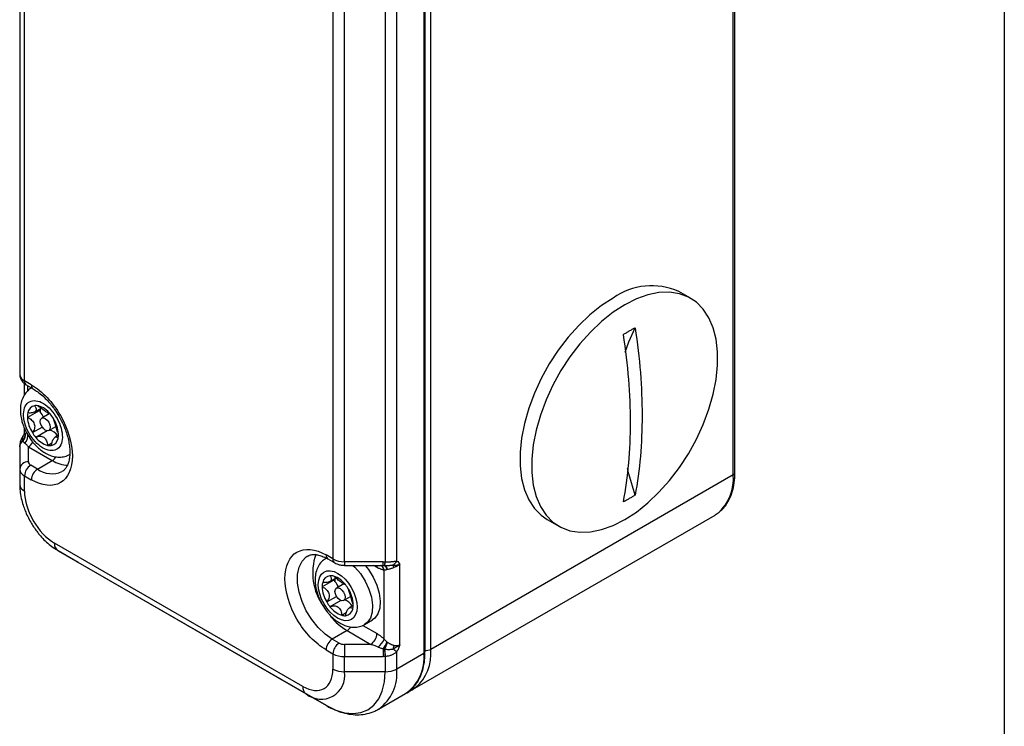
# Model space of a CAD drawing. Header units: millimetres. Extents: x 0 to 559, y 0 to 432.
# Tile 13 of 24: x 469 to 559, y 173 to 237. Entities that reach past the tile are written whole.
import ezdxf

# ---------------------------------------------------------------- set-up
doc = ezdxf.new("R2010")
doc.units = ezdxf.units.MM

msp = doc.modelspace()

# ---------------------------------------------------------------- linework, layer by layer
at = {"color": 7, "linetype": 'Continuous'}
msp.add_line((558.8, 431.8), (558.8, 0), dxfattribs=at)
for p, q in [((534.089, 195.617), (534.089, 293.29)), ((534.235, 195.821), (534.235, 293.494)), ((505.875, 277.003), (505.875, 179.329)), ((505.992, 179.493), (505.992, 277.166)), ((506.512, 179.697), (506.512, 277.37)), ((503.415, 187.756), (503.415, 275.583)), ((502.355, 275.329), (502.355, 187.691)), ((469.035, 256.499), (469.035, 204.794)), ((469.474, 204.182), (469.474, 254.992)), ((498.648, 187.699), (498.648, 239.404)), ((497.587, 238.763), (497.587, 187.953)), ((530.189, 211.726), (529.128, 212.338)), ((469.449, 203.967), (469.449, 202.891)), ((470.096, 203.823), (469.474, 204.182)), ((469.64, 203.816), (470.261, 203.457)), ((469.742, 203.757), (469.742, 203.257)), ((470.804, 201.466), (469.743, 200.854)), ((470.376, 201.347), (470.985, 201.699)), ((471.733, 201.191), (471.043, 200.793)), ((469.449, 199.485), (469.411, 199.28)), ((469.412, 199.281), (469.411, 199.279)), ((469.449, 199.899), (469.449, 199.485)), ((470.193, 199.467), (471.082, 199.98)), ((471.542, 199.639), (470.502, 199.038)), ((471.693, 199.667), (472.337, 200.039)), ((471.572, 198.307), (471.975, 198.54)), ((472.57, 199.234), (472.263, 199.057)), ((469.035, 198.176), (469.035, 196.139)), ((469.835, 196.792), (469.835, 198.176)), ((469.835, 198.176), (472.005, 196.923)), ((470.661, 196.148), (472.005, 196.923)), ((469.035, 196.139), (469.035, 194.751)), ((470.661, 196.148), (470.04, 196.506)), ((469.474, 194.138), (469.474, 195.527)), ((469.474, 195.527), (470.096, 195.168)), ((534.089, 195.617), (506.512, 179.697)), ((532.698, 192.13), (532.432, 191.954)), ((504.854, 176.034), (532.432, 191.954)), ((517.129, 191.553), (518.19, 190.941)), ((494.844, 176.325), (472.217, 189.388)), ((472.528, 188.701), (495.155, 175.639)), ((474.381, 187.631), (472.528, 188.701)), ((497.009, 174.568), (474.381, 187.631)), ((497.587, 187.953), (496.966, 188.311)), ((497.131, 187.945), (497.753, 187.586)), ((502.176, 187.699), (498.648, 187.699)), ((498.648, 187.699), (498.648, 187.361)), ((502.176, 187.362), (502.176, 187.699)), ((498.648, 187.361), (502.066, 187.361)), ((501.61, 187.181), (501.299, 187.361)), ((501.975, 187.368), (502.066, 187.365)), ((502.066, 187.365), (502.176, 187.362)), ((502.176, 187.386), (502.184, 187.378)), ((502.2, 187.363), (502.202, 187.361)), ((502.269, 180.643), (502.269, 186.917)), ((503.683, 180.105), (503.683, 187.454)), ((497.673, 186.019), (496.612, 185.407)), ((497.292, 185.879), (497.859, 186.206)), ((498.582, 185.667), (497.913, 185.281)), ((497.024, 184.023), (497.911, 184.535)), ((498.308, 184.154), (497.323, 183.585)), ((498.563, 184.156), (499.205, 184.526)), ((499.439, 183.704), (499.098, 183.508)), ((498.389, 182.808), (498.814, 183.054)), ((500.483, 181.973), (501.19, 182.381)), ((498.875, 181.411), (497.531, 180.636)), ((498.875, 181.411), (501.045, 180.159)), ((500.304, 181.893), (501.61, 181.139)), ((498.153, 180.277), (497.531, 180.636)), ((496.966, 179.656), (497.587, 179.297)), ((501.045, 180.159), (498.648, 180.159)), ((498.648, 180.159), (498.648, 179.044)), ((502.176, 179.728), (502.176, 179.044)), ((497.587, 179.297), (497.587, 177.909)), ((498.648, 179.044), (502.176, 179.044)), ((498.648, 177.656), (498.648, 179.044)), ((502.355, 179.052), (502.355, 177.656)), ((503.415, 177.909), (503.415, 179.494)), ((505.875, 179.329), (503.415, 177.909)), ((502.355, 177.656), (498.648, 177.656)), ((505.121, 176.21), (504.854, 176.034)), ((495.155, 175.639), (497.009, 174.568)), ((501.758, 174.247), (504.218, 175.667))]:
    msp.add_line(p, q)
at = {"flags": 128}
for points in [[(524.189, 211.132), (523.126, 210.441), (522.079, 209.606), (521.066, 208.641), (520.101, 207.56), (519.202, 206.381), (518.381, 205.123), (517.651, 203.805), (517.025, 202.448), (516.512, 201.073), (516.119, 199.703), (515.854, 198.358), (515.721, 197.06), (515.721, 195.829), (515.854, 194.686), (516.119, 193.647), (516.512, 192.729), (517.025, 191.947), (517.651, 191.313), (518.381, 190.838), (519.202, 190.527), (520.101, 190.387), (521.066, 190.42), (522.079, 190.625), (523.126, 190.998), (524.189, 191.535), (525.253, 192.226), (526.299, 193.061), (527.313, 194.026), (528.277, 195.107), (529.177, 196.286), (529.998, 197.544), (530.727, 198.862), (531.354, 200.219), (531.867, 201.594), (532.259, 202.964), (532.524, 204.309), (532.658, 205.607), (532.658, 206.838), (532.524, 207.981), (532.259, 209.02), (531.867, 209.938), (531.354, 210.72), (530.727, 211.354), (529.998, 211.83), (529.177, 212.14), (528.277, 212.28), (527.313, 212.247), (526.299, 212.042), (525.253, 211.669), (524.189, 211.132)], [(523.129, 211.744), (522.065, 211.053), (521.018, 210.218), (520.005, 209.253), (519.041, 208.172), (518.141, 206.994), (517.32, 205.735), (516.591, 204.417), (515.964, 203.06), (515.451, 201.686), (515.059, 200.315), (514.794, 198.97), (514.66, 197.672), (514.66, 196.442), (514.794, 195.298), (515.059, 194.259), (515.451, 193.342), (515.964, 192.56), (516.591, 191.926), (517.129, 191.553)], [(524.244, 206.796), (524.558, 207.751), (525.135, 209.038)], [(470.909, 200.496), (470.944, 200.678), (471.043, 200.793), (471.193, 200.822), (471.368, 200.761), (471.544, 200.619), (471.693, 200.418), (471.793, 200.188), (471.828, 199.965), (471.793, 199.782), (471.693, 199.667), (471.544, 199.638), (471.368, 199.7), (471.193, 199.841), (471.043, 200.043), (470.944, 200.272), (470.909, 200.496)], [(469.053, 198.422), (469.04, 198.362), (469.035, 198.297)], [(469.361, 199.176), (469.359, 199.179), (469.36, 199.182)], [(525.135, 193.761), (524.558, 195.715), (524.437, 196.193)], [(497.531, 180.636), (496.87, 181.098), (496.237, 181.701), (495.661, 182.417), (495.167, 183.217), (494.776, 184.064), (494.505, 184.922), (494.367, 185.753), (494.367, 186.521), (494.505, 187.193), (494.776, 187.738), (495.167, 188.134), (495.304, 188.22)], [(499.412, 187.361), (499.58, 187.201), (500.093, 186.607), (500.534, 185.926), (500.877, 185.196), (501.104, 184.455), (501.204, 183.744), (501.171, 183.101), (501.006, 182.56), (500.719, 182.152), (500.482, 181.972)], [(500.52, 187.361), (500.83, 186.976), (501.265, 186.291), (501.601, 185.559), (501.821, 184.819), (501.913, 184.111), (501.871, 183.473), (501.699, 182.94), (501.405, 182.54), (501.19, 182.381)], [(501.585, 187.361), (501.6, 187.302), (501.61, 187.181)], [(497.674, 186.1), (497.673, 186.074), (497.673, 186.019)], [(498.238, 185.249), (498.414, 185.107), (498.563, 184.906), (498.663, 184.676), (498.698, 184.453), (498.663, 184.27), (498.563, 184.156), (498.414, 184.127), (498.238, 184.188), (498.063, 184.33), (497.913, 184.531), (497.814, 184.761), (497.779, 184.984), (497.814, 185.167), (497.913, 185.281), (498.063, 185.31), (498.238, 185.249)], [(497.009, 174.568), (497.845, 174.162), (498.661, 173.917), (499.436, 173.84), (500.151, 173.933), (500.789, 174.194), (501.334, 174.616), (501.772, 175.189), (502.093, 175.899), (502.289, 176.728), (502.355, 177.656)]]:
    msp.add_lwpolyline(points, dxfattribs=at)
for centre, radius, start, end in [((526.651, 206.762), 6.102, 66.04929, 125.26116), ((469.786, 204.869), 0.754, 185.6949, 245.62533), ((469.855, 204.133), 0.384, 172.74417, 235.94365), ((470.487, 203.78), 0.393, 173.65751, 235.46529), ((471.374, 200.927), 1.632, 167.93125, 182.55901), ((470.546, 201.163), 0.775, 101.00771, 172.19254), ((470.529, 201.01), 0.923, 76.73973, 98.15204), ((470.149, 199.893), 2.101, 37.69333, 73.63088), ((472.687, 201.536), 1.884, 178.22102, 182.1101), ((469.837, 200.399), 1.441, 41.6825, 47.82409), ((472.577, 201.472), 1.668, 173.49603, 183.96572), ((469.64, 200.23), 1.7, 22.76713, 41.51984), ((469.25, 199.014), 3.353, 31.15282, 40.19486), ((472.709, 201.05), 2.972, 183.78502, 212.18284), ((469.604, 199.165), 2.972, 3.78502, 32.18284), ((468.675, 199.329), 0.868, 318.341, 5.00883), ((468.675, 199.327), 0.871, 318.37972, 5.09346), ((468.68, 199.276), 0.882, 318.00382, 8.18726), ((468.776, 199.55), 0.691, 327.74167, 336.96084), ((468.727, 199.189), 1.041, 318.40654, 12.82912), ((473.063, 201.202), 3.353, 211.15282, 220.19486), ((471.59, 198.677), 1.027, 29.54915, 81.70187), ((470.939, 199.289), 1.632, 347.93125, 2.55901), ((469.59, 198.259), 0.556, 118.32606, 177.08906), ((469.653, 198.155), 0.618, 120.85832, 178.11323), ((469.601, 198.249), 0.575, 118.84385, 162.39689), ((469.225, 199.154), 1.153, 301.94761, 330.95047), ((472.164, 200.322), 2.101, 217.69333, 253.63088), ((471.767, 199.053), 0.775, 281.00771, 352.19254), ((471.784, 199.206), 0.923, 256.73973, 278.15204), ((469.768, 196.057), 0.738, 84.81742, 173.64866), ((471.413, 197.879), 1.124, 301.778, 326.75834), ((473.496, 199.265), 2.776, 237.51097, 268.51934), ((469.786, 196.214), 0.754, 185.6948, 245.62534), ((470.702, 195.471), 1.229, 122.60548, 177.39452), ((471.324, 195.112), 1.229, 122.60548, 177.39452), ((471.98, 197.969), 2.249, 234.09373, 293.83496), ((533.985, 195.846), 0.251, 294.37466, 354.3052), ((529.991, 195.23), 4.116, 311.12604, 5.3885), ((469.786, 194.826), 0.754, 185.6948, 245.62534), ((472.968, 189.314), 0.755, 174.37962, 234.30196), ((501.031, 186.676), 5.281, 161.21586, 215.26882), ((497.358, 188.268), 0.394, 173.70115, 234.98667), ((497.979, 187.909), 0.394, 173.68784, 235.13234), ((498.604, 189.863), 2.164, 241.95976, 271.1441), ((501.093, 187.78), 1.265, 340.49901, 355.94764), ((501.27, 187.766), 1.103, 338.28046, 356.08303), ((502.617, 188.178), 0.903, 300.67633, 332.18854), ((501.694, 186.82), 0.583, 9.5234, 67.96146), ((502.037, 186.877), 0.505, 11.4788, 73.9779), ((502.084, 186.931), 0.473, 6.25858, 64.78939), ((502.089, 186.931), 0.474, 6.33522, 64.3085), ((487.858, 181.831), 16.207, 19.24582, 20.10119), ((497.402, 185.669), 0.754, 96.60726, 169.16846), ((497.395, 185.439), 0.982, 74.10693, 94.64962), ((496.955, 184.292), 2.209, 36.54847, 71.27863), ((496.646, 184.944), 1.487, 40.30111, 46.31361), ((499.37, 185.964), 1.591, 172.65791, 182.10999), ((496.483, 184.809), 1.698, 19.63003, 40.23824), ((498.143, 185.426), 1.531, 165.43142, 180.6977), ((499.498, 185.512), 2.888, 182.08616, 211.04307), ((496.087, 183.479), 3.393, 29.87463, 38.84573), ((496.555, 183.68), 2.888, 2.08616, 31.04307), ((499.966, 185.713), 3.393, 209.87463, 218.84573), ((498.294, 183.1), 1.175, 27.61489, 71.58662), ((499.098, 184.9), 2.209, 216.54847, 251.27863), ((498.651, 183.523), 0.754, 276.60726, 349.16846), ((497.91, 183.766), 1.531, 345.43142, 0.6977), ((501.935, 186.458), 5.902, 219.42616, 238.76862), ((498.658, 183.753), 0.982, 254.10693, 274.64962), ((498.283, 182.367), 1.124, 301.778, 326.75834), ((498.194, 179.6), 1.229, 122.60548, 177.39452), ((500.382, 181.195), 1.229, 302.60548, 357.39452), ((500.643, 181.315), 1.759, 307.05652, 337.53491), ((498.815, 179.241), 1.229, 122.60548, 177.39452), ((498.389, 182.262), 4.556, 326.209, 335.38241), ((499.237, 181.399), 3.479, 331.17055, 342.40388), ((513.384, 180.534), 11.128, 184.1882, 187.65221), ((499.16, 181.42), 3.567, 331.50455, 342.41689), ((514.291, 180.745), 12.04, 184.88906, 188.07964), ((505.307, 179.383), 2.254, 162.34013, 171.49615), ((497.913, 171.524), 9.685, 55.37868, 57.77446), ((502.414, 179.31), 4.116, 311.12604, 5.3885), ((506.157, 180.383), 0.772, 257.67112, 297.30166), ((498.604, 181.208), 2.164, 241.95976, 271.1441), ((501.974, 178.888), 3.926, 304.86125, 6.45093), ((505.792, 179.513), 0.201, 294.37466, 354.3052), ((498.604, 179.82), 2.164, 241.95976, 271.1441), ((499.34, 177.545), 4.092, 306.45771, 5.10646), ((502.398, 179.82), 2.164, 268.8559, 298.04024), ((496.518, 177.31), 2.157, 230.79671, 9.21404), ((495.595, 176.252), 0.755, 174.37962, 234.30196)]:
    msp.add_arc(centre, radius, start, end)
for points, knots in [([(524.075, 208.426), (524.164, 208.479), (524.342, 208.584), (524.52, 208.686), (524.608, 208.738)], [0, 0, 0, 0, 0.4999244, 1, 1, 1, 1]), ([(524.608, 208.738), (524.696, 208.789), (524.873, 208.89), (525.048, 208.989), (525.135, 209.038)], [0, 0, 0, 0, 0.500076, 1, 1, 1, 1]), ([(469.041, 204.794), (469.052, 204.667), (469.075, 204.406), (469.295, 204.076), (469.499, 203.888), (469.629, 203.824), (469.642, 203.818)], [0, 0, 0, 0, 0.311536, 0.643311, 0.96453, 1, 1, 1, 1]), ([(470.096, 203.823), (471.09, 203.249), (472.043, 202.243), (473.448, 199.809), (473.843, 198.48), (473.843, 196.184), (473.448, 195.311), (472.043, 194.5), (471.09, 194.594), (470.096, 195.168)], [0, 0, 0, 0, 0.25, 0.25, 0.5, 0.5, 0.75, 0.75, 1, 1, 1, 1]), ([(470.126, 203.539), (470.001, 203.462), (469.725, 203.291), (469.413, 202.878), (469.19, 202.371), (469.09, 201.818), (469.093, 201.256), (469.172, 200.747), (469.298, 200.288), (469.472, 199.811), (469.645, 199.486), (469.747, 199.294)], [0, 0, 0, 0, 0.0994008, 0.2207235, 0.3465068, 0.4737869, 0.591833, 0.7049804, 0.788894, 0.8756591, 1, 1, 1, 1]), ([(470.262, 203.452), (470.399, 203.369), (470.69, 203.192), (471.142, 202.82), (471.557, 202.409), (471.915, 201.991), (472.267, 201.527), (472.488, 201.166), (472.619, 200.952)], [0, 0, 0, 0, 0.163284, 0.346401, 0.529775, 0.664531, 0.800816, 1, 1, 1, 1]), ([(472.6, 198.096), (472.33, 197.81), (471.918, 197.748), (470.994, 198.098), (470.519, 198.496), (469.753, 199.563), (469.494, 200.188), (469.335, 201.347), (469.442, 201.833), (469.712, 202.119)], [0, 0, 0, 0, 0.25, 0.25, 0.5, 0.5, 0.75, 0.75, 1, 1, 1, 1]), ([(469.712, 202.119), (469.983, 202.405), (470.394, 202.468), (471.319, 202.118), (471.793, 201.72), (472.559, 200.653), (472.819, 200.028), (472.978, 198.869), (472.871, 198.383), (472.6, 198.096)], [0, 0, 0, 0, 0.25, 0.25, 0.5, 0.5, 0.75, 0.75, 1, 1, 1, 1]), ([(470.398, 201.924), (470.468, 201.828), (470.516, 201.736), (470.547, 201.563), (470.529, 201.482), (470.404, 201.351), (470.302, 201.303), (470.059, 201.253), (469.921, 201.249), (469.778, 201.268)], [0, 0, 0, 0, 0.25, 0.25, 0.5, 0.5, 0.75, 0.75, 1, 1, 1, 1]), ([(471.811, 201.178), (471.787, 201.166), (471.747, 201.177), (471.623, 201.244), (471.537, 201.301), (471.325, 201.445), (471.2, 201.533), (470.959, 201.715), (470.843, 201.811), (470.741, 201.909)], [0, 0, 0, 0, 0.25, 0.25, 0.5, 0.5, 0.75, 0.75, 1, 1, 1, 1]), ([(469.743, 200.854), (469.883, 200.796), (470.014, 200.718), (470.236, 200.516), (470.324, 200.392), (470.414, 200.117), (470.415, 199.968), (470.347, 199.697), (470.28, 199.573), (470.193, 199.467)], [0, 0, 0, 0, 0.25, 0.25, 0.5, 0.5, 0.75, 0.75, 1, 1, 1, 1]), ([(472.569, 199.361), (472.522, 199.472), (472.477, 199.601), (472.387, 199.879), (472.341, 200.028), (472.252, 200.302), (472.209, 200.427), (472.145, 200.622), (472.125, 200.696), (472.119, 200.748)], [0, 0, 0, 0, 0.25, 0.25, 0.5, 0.5, 0.75, 0.75, 1, 1, 1, 1]), ([(472.619, 200.952), (472.758, 200.694), (472.953, 200.332), (473.181, 199.783), (473.344, 199.319), (473.487, 198.78), (473.58, 198.245), (473.618, 197.728), (473.598, 197.251), (473.523, 196.831), (473.398, 196.476), (473.228, 196.195), (473.065, 196.012), (472.935, 195.951), (472.889, 195.929)], [0, 0, 0, 0, 0.117015, 0.164494, 0.242338, 0.321647, 0.405015, 0.490045, 0.575963, 0.662603, 0.750703, 0.842445, 0.943378, 1, 1, 1, 1]), ([(469.456, 199.484), (469.454, 199.48), (469.442, 199.454), (469.495, 199.427), (469.54, 199.405)], [0, 0, 0, 0, 0.165401, 1, 1, 1, 1]), ([(469.747, 199.294), (469.89, 199.069), (470.089, 198.755), (470.436, 198.352), (470.744, 198.046), (471.135, 197.739), (471.565, 197.486), (472.032, 197.306), (472.528, 197.216), (473.03, 197.253), (473.407, 197.35), (473.577, 197.475), (473.608, 197.498)], [0, 0, 0, 0, 0.15288, 0.212642, 0.311218, 0.411742, 0.518673, 0.629419, 0.74232, 0.856483, 0.973389, 1, 1, 1, 1]), ([(469.362, 199.174), (469.293, 199.065), (469.18, 198.886), (469.08, 198.637), (469.062, 198.496), (469.053, 198.423)], [0, 0, 0, 0, 0.428744, 0.699735, 1, 1, 1, 1]), ([(469.324, 198.752), (469.315, 198.769), (469.298, 198.801), (469.285, 198.851), (469.278, 198.9), (469.279, 198.947), (469.285, 198.993), (469.296, 199.036), (469.309, 199.077), (469.325, 199.114), (469.341, 199.149), (469.354, 199.171), (469.36, 199.182)], [0, 0, 0, 0, 0.132987, 0.2589948, 0.3775299, 0.4882173, 0.5911566, 0.6869463, 0.775652, 0.8573265, 0.9320602, 1, 1, 1, 1]), ([(469.336, 198.686), (469.334, 198.696), (469.331, 198.715), (469.328, 198.737), (469.326, 198.748)], [0, 0, 0, 0, 0.510713, 1, 1, 1, 1]), ([(469.506, 198.498), (469.488, 198.512), (469.453, 198.541), (469.409, 198.586), (469.369, 198.634), (469.347, 198.669), (469.336, 198.686)], [0, 0, 0, 0, 0.240423, 0.48683, 0.739833, 1, 1, 1, 1]), ([(469.835, 198.176), (469.806, 198.208), (469.753, 198.269), (469.677, 198.346), (469.611, 198.409), (469.555, 198.458), (469.521, 198.486), (469.506, 198.498)], [0, 0, 0, 0, 0.257832, 0.486742, 0.686734, 0.857815, 1, 1, 1, 1]), ([(470.502, 199.038), (470.617, 199.103), (470.744, 199.141), (471, 199.151), (471.129, 199.119), (471.341, 198.975), (471.424, 198.862), (471.532, 198.604), (471.562, 198.458), (471.572, 198.307)], [0, 0, 0, 0, 0.25, 0.25, 0.5, 0.5, 0.75, 0.75, 1, 1, 1, 1]), ([(471.915, 198.292), (471.937, 198.441), (471.975, 198.583), (472.076, 198.832), (472.137, 198.937), (472.262, 199.069), (472.321, 199.092), (472.432, 199.066), (472.484, 199.019), (472.535, 198.947)], [0, 0, 0, 0, 0.25, 0.25, 0.5, 0.5, 0.75, 0.75, 1, 1, 1, 1]), ([(532.72, 192.168), (532.833, 192.25), (533.138, 192.471), (533.525, 192.979), (533.881, 193.659), (534.119, 194.455), (534.223, 195.19), (534.232, 195.663), (534.235, 195.821)], [0, 0, 0, 0, 0.113681, 0.305653, 0.499987, 0.698143, 0.899582, 1, 1, 1, 1]), ([(469.045, 194.698), (469.048, 194.518), (469.055, 194.117), (469.166, 193.494), (469.328, 192.891), (469.528, 192.336), (469.754, 191.815), (469.945, 191.469), (470.039, 191.298)], [0, 0, 0, 0, 0.1609012, 0.3588409, 0.5410199, 0.6821155, 0.8429367, 1, 1, 1, 1]), ([(524.608, 193.446), (524.52, 193.395), (524.342, 193.294), (524.164, 193.197), (524.075, 193.149)], [0, 0, 0, 0, 0.500076, 1, 1, 1, 1]), ([(525.135, 193.761), (525.048, 193.707), (524.873, 193.6), (524.696, 193.497), (524.608, 193.446)], [0, 0, 0, 0, 0.4999244, 1, 1, 1, 1]), ([(470.039, 191.298), (470.215, 191.015), (470.459, 190.623), (470.876, 190.101), (471.245, 189.692), (471.715, 189.262), (472.144, 188.927), (472.428, 188.769), (472.53, 188.712)], [0, 0, 0, 0, 0.262959, 0.365966, 0.536327, 0.710817, 0.89657, 1, 1, 1, 1]), ([(493.218, 186.147), (493.218, 187.295), (493.613, 188.168), (495.018, 188.98), (495.972, 188.885), (496.966, 188.311)], [0, 0, 0, 0, 0.5, 0.5, 1, 1, 1, 1]), ([(495.304, 188.203), (495.355, 188.235), (495.491, 188.318), (495.775, 188.359), (496.161, 188.337), (496.596, 188.209), (496.927, 188.073), (497.11, 187.954), (497.132, 187.94)], [0, 0, 0, 0, 0.1385127, 0.3652236, 0.5718514, 0.7736538, 0.9731615, 1, 1, 1, 1]), ([(496.995, 188.027), (496.871, 187.95), (496.595, 187.779), (496.283, 187.366), (496.06, 186.859), (495.96, 186.306), (495.963, 185.744), (496.042, 185.236), (496.168, 184.776), (496.342, 184.3), (496.515, 183.974), (496.617, 183.783)], [0, 0, 0, 0, 0.099219, 0.220566, 0.346375, 0.473681, 0.59175, 0.704921, 0.788851, 0.875634, 1, 1, 1, 1]), ([(502.37, 187.69), (502.409, 187.689), (502.486, 187.687), (502.598, 187.687), (502.706, 187.69), (502.808, 187.695), (502.904, 187.702), (502.995, 187.71), (503.08, 187.719), (503.159, 187.727), (503.231, 187.736), (503.298, 187.744), (503.36, 187.751), (503.397, 187.755), (503.415, 187.756)], [0, 0, 0, 0, 0.098337, 0.193768, 0.286337, 0.376089, 0.463074, 0.54735, 0.628976, 0.708022, 0.784561, 0.858675, 0.930455, 1, 1, 1, 1]), ([(503.415, 187.756), (503.475, 187.728), (503.525, 187.685), (503.611, 187.579), (503.647, 187.516), (503.683, 187.454)], [0, 0, 0, 0, 0.5, 0.5, 1, 1, 1, 1]), ([(496.393, 184.757), (496.02, 186.013), (496.448, 186.961), (498.25, 186.784), (499.286, 185.692), (499.659, 184.435)], [0, 0, 0, 0, 0.5, 0.5, 1, 1, 1, 1]), ([(497.755, 187.589), (497.821, 187.553), (497.972, 187.472), (498.272, 187.384), (498.511, 187.369), (498.648, 187.361)], [0, 0, 0, 0, 0.247602, 0.567804, 1, 1, 1, 1]), ([(502.269, 186.917), (502.234, 186.925), (502.164, 186.941), (502.056, 186.974), (501.947, 187.014), (501.836, 187.062), (501.724, 187.117), (501.648, 187.16), (501.61, 187.181)], [0, 0, 0, 0, 0.1643, 0.328943, 0.494388, 0.661088, 0.829482, 1, 1, 1, 1]), ([(502.176, 187.362), (502.195, 187.362), (502.231, 187.362), (502.268, 187.359), (502.285, 187.358)], [0, 0, 0, 0, 0.510713, 1, 1, 1, 1]), ([(502.532, 186.977), (502.519, 186.973), (502.471, 186.959), (502.401, 186.94), (502.327, 186.923), (502.287, 186.919), (502.269, 186.917)], [0, 0, 0, 0, 0.134215, 0.499937, 0.774624, 1, 1, 1, 1]), ([(502.294, 187.358), (502.328, 187.356), (502.395, 187.353), (502.494, 187.352), (502.588, 187.353), (502.677, 187.357), (502.759, 187.363), (502.834, 187.369), (502.904, 187.377), (502.967, 187.384), (503.025, 187.392), (503.06, 187.398), (503.077, 187.401)], [0, 0, 0, 0, 0.132987, 0.258995, 0.37753, 0.488217, 0.591157, 0.686946, 0.775652, 0.857327, 0.93206, 1, 1, 1, 1]), ([(503.159, 187.173), (503.13, 187.158), (503.066, 187.126), (502.96, 187.083), (502.837, 187.041), (502.7, 187.005), (502.608, 186.991), (502.56, 186.983)], [0, 0, 0, 0, 0.147036, 0.320545, 0.520541, 0.747026, 1, 1, 1, 1]), ([(503.077, 187.401), (503.09, 187.398), (503.117, 187.392), (503.167, 187.385), (503.225, 187.38), (503.3, 187.379), (503.409, 187.386), (503.519, 187.405), (503.604, 187.427), (503.644, 187.44), (503.664, 187.447), (503.672, 187.45), (503.675, 187.451), (503.675, 187.451), (503.675, 187.451), (503.675, 187.451), (503.675, 187.451), (503.675, 187.451), (503.675, 187.451), (503.675, 187.451), (503.675, 187.451), (503.675, 187.451), (503.675, 187.451), (503.675, 187.451), (503.675, 187.451), (503.675, 187.451), (503.675, 187.451), (503.676, 187.451), (503.676, 187.451), (503.676, 187.451), (503.676, 187.451), (503.676, 187.451), (503.676, 187.451), (503.676, 187.451), (503.676, 187.451), (503.676, 187.451), (503.676, 187.451), (503.676, 187.451), (503.676, 187.451), (503.676, 187.451), (503.676, 187.451), (503.676, 187.451), (503.676, 187.451), (503.676, 187.451), (503.676, 187.451), (503.676, 187.451), (503.676, 187.451), (503.676, 187.451), (503.676, 187.451), (503.676, 187.452), (503.676, 187.452), (503.676, 187.452), (503.676, 187.452), (503.676, 187.452), (503.676, 187.452), (503.676, 187.452), (503.676, 187.452), (503.676, 187.452), (503.677, 187.452), (503.677, 187.452), (503.677, 187.452), (503.677, 187.452), (503.677, 187.452), (503.677, 187.452), (503.677, 187.452), (503.677, 187.452), (503.677, 187.452), (503.677, 187.452), (503.677, 187.452), (503.677, 187.452), (503.677, 187.452), (503.677, 187.452), (503.677, 187.452), (503.677, 187.452), (503.677, 187.452), (503.677, 187.452), (503.677, 187.452), (503.677, 187.452), (503.677, 187.452), (503.677, 187.452), (503.677, 187.452), (503.677, 187.452), (503.677, 187.452), (503.677, 187.452), (503.677, 187.452), (503.677, 187.452), (503.677, 187.452), (503.677, 187.452), (503.678, 187.452), (503.678, 187.452), (503.68, 187.453), (503.682, 187.454), (503.683, 187.454)], [0, 0, 0, 0, 0.07353, 0.155809, 0.249889, 0.352092, 0.499748, 0.750384, 0.875493, 0.937836, 0.968942, 0.984487, 0.984547, 0.984608, 0.984669, 0.984729, 0.98479, 0.98485, 0.984911, 0.984972, 0.985032, 0.985093, 0.985153, 0.985214, 0.985275, 0.985335, 0.985396, 0.985457, 0.985517, 0.985578, 0.985638, 0.985699, 0.98576, 0.98582, 0.985881, 0.985941, 0.986002, 0.986063, 0.986123, 0.986184, 0.986244, 0.986305, 0.986366, 0.986426, 0.986487, 0.986548, 0.986608, 0.986669, 0.986729, 0.98679, 0.986851, 0.986911, 0.986972, 0.987032, 0.987093, 0.987154, 0.987214, 0.987275, 0.987335, 0.987396, 0.987457, 0.987517, 0.987578, 0.987638, 0.987699, 0.98776, 0.98782, 0.987881, 0.987941, 0.988002, 0.988063, 0.988123, 0.988184, 0.988245, 0.988305, 0.988366, 0.988426, 0.988487, 0.988548, 0.988608, 0.988669, 0.988729, 0.98879, 0.988851, 0.988911, 0.988972, 0.989023, 0.989093, 0.989335, 0.990305, 0.992244, 1, 1, 1, 1]), ([(503.683, 187.454), (503.66, 187.436), (503.616, 187.403), (503.549, 187.36), (503.491, 187.327), (503.416, 187.288), (503.329, 187.247), (503.233, 187.208), (503.18, 187.183), (503.159, 187.173)], [0, 0, 0, 0, 0.159797, 0.296363, 0.409696, 0.499796, 0.719126, 0.885613, 1, 1, 1, 1]), ([(496.966, 179.656), (495.972, 180.23), (495.018, 181.236), (493.613, 183.671), (493.218, 184.999), (493.218, 186.147)], [0, 0, 0, 0, 0.5, 0.5, 1, 1, 1, 1]), ([(497.315, 186.418), (497.381, 186.323), (497.425, 186.233), (497.449, 186.066), (497.427, 185.99), (497.298, 185.87), (497.191, 185.826), (496.945, 185.786), (496.804, 185.787), (496.661, 185.811)], [0, 0, 0, 0, 0.25, 0.25, 0.5, 0.5, 0.75, 0.75, 1, 1, 1, 1]), ([(498.729, 185.607), (498.703, 185.6), (498.661, 185.617), (498.534, 185.693), (498.448, 185.755), (498.237, 185.909), (498.113, 186), (497.877, 186.188), (497.763, 186.286), (497.664, 186.384)], [0, 0, 0, 0, 0.25, 0.25, 0.5, 0.5, 0.75, 0.75, 1, 1, 1, 1]), ([(496.612, 185.407), (496.751, 185.346), (496.88, 185.264), (497.097, 185.059), (497.182, 184.934), (497.265, 184.656), (497.26, 184.511), (497.184, 184.245), (497.114, 184.124), (497.024, 184.023)], [0, 0, 0, 0, 0.25, 0.25, 0.5, 0.5, 0.75, 0.75, 1, 1, 1, 1]), ([(499.441, 183.785), (499.394, 183.9), (499.351, 184.031), (499.266, 184.313), (499.224, 184.463), (499.142, 184.741), (499.103, 184.861), (499.048, 185.051), (499.031, 185.121), (499.029, 185.169)], [0, 0, 0, 0, 0.25, 0.25, 0.5, 0.5, 0.75, 0.75, 1, 1, 1, 1]), ([(499.659, 184.435), (500.033, 183.179), (499.605, 182.231), (497.802, 182.408), (496.767, 183.5), (496.393, 184.757)], [0, 0, 0, 0, 0.5, 0.5, 1, 1, 1, 1]), ([(496.617, 183.783), (496.76, 183.557), (496.959, 183.243), (497.306, 182.84), (497.614, 182.534), (498.005, 182.227), (498.435, 181.975), (498.902, 181.794), (499.398, 181.705), (499.9, 181.742), (500.276, 181.838), (500.445, 181.961), (500.475, 181.984)], [0, 0, 0, 0, 0.15302, 0.212837, 0.311503, 0.41212, 0.519148, 0.629996, 0.743001, 0.857268, 0.974281, 1, 1, 1, 1]), ([(497.323, 183.585), (497.442, 183.645), (497.57, 183.679), (497.829, 183.678), (497.958, 183.641), (498.169, 183.488), (498.251, 183.371), (498.355, 183.108), (498.382, 182.96), (498.389, 182.808)], [0, 0, 0, 0, 0.25, 0.25, 0.5, 0.5, 0.75, 0.75, 1, 1, 1, 1]), ([(498.738, 182.774), (498.763, 182.922), (498.806, 183.062), (498.914, 183.305), (498.979, 183.406), (499.109, 183.527), (499.172, 183.545), (499.287, 183.51), (499.341, 183.458), (499.391, 183.381)], [0, 0, 0, 0, 0.25, 0.25, 0.5, 0.5, 0.75, 0.75, 1, 1, 1, 1]), ([(501.61, 181.139), (501.648, 181.116), (501.724, 181.071), (501.836, 180.996), (501.947, 180.916), (502.056, 180.831), (502.164, 180.74), (502.234, 180.675), (502.269, 180.643)], [0, 0, 0, 0, 0.170518, 0.338912, 0.505612, 0.671057, 0.8357, 1, 1, 1, 1]), ([(502.269, 180.643), (502.287, 180.621), (502.327, 180.572), (502.401, 180.489), (502.471, 180.418), (502.519, 180.376), (502.532, 180.364)], [0, 0, 0, 0, 0.2253701, 0.5000631, 0.8658636, 1, 1, 1, 1]), ([(501.703, 179.911), (501.664, 179.929), (501.575, 179.97), (501.425, 180.031), (501.245, 180.098), (501.115, 180.137), (501.045, 180.159)], [0, 0, 0, 0, 0.182248, 0.409652, 0.682233, 1, 1, 1, 1]), ([(502.176, 179.728), (502.134, 179.741), (502.05, 179.768), (501.929, 179.813), (501.813, 179.86), (501.74, 179.894), (501.703, 179.911)], [0, 0, 0, 0, 0.260167, 0.51317, 0.759577, 1, 1, 1, 1]), ([(502.285, 179.721), (502.268, 179.722), (502.231, 179.723), (502.195, 179.726), (502.176, 179.728)], [0, 0, 0, 0, 0.48098, 1, 1, 1, 1]), ([(503.077, 179.717), (503.041, 179.709), (502.963, 179.691), (502.829, 179.672), (502.671, 179.665), (502.487, 179.676), (502.361, 179.704), (502.294, 179.719)], [0, 0, 0, 0, 0.142728, 0.313153, 0.511897, 0.741095, 1, 1, 1, 1]), ([(502.56, 180.343), (502.59, 180.323), (502.65, 180.285), (502.739, 180.236), (502.824, 180.195), (502.904, 180.159), (502.977, 180.13), (503.044, 180.105), (503.104, 180.085), (503.141, 180.073), (503.159, 180.067)], [0, 0, 0, 0, 0.161242, 0.312126, 0.452652, 0.582821, 0.702637, 0.812102, 0.911221, 1, 1, 1, 1]), ([(503.683, 180.105), (503.617, 180.053), (503.546, 180.006), (503.413, 179.925), (503.351, 179.891), (503.193, 179.803), (503.125, 179.76), (503.077, 179.717)], [0, 0, 0, 0, 0.25, 0.25, 0.5, 0.5, 1, 1, 1, 1]), ([(503.159, 180.067), (503.174, 180.064), (503.209, 180.055), (503.273, 180.048), (503.352, 180.046), (503.446, 180.051), (503.563, 180.068), (503.638, 180.092), (503.683, 180.105)], [0, 0, 0, 0, 0.080999, 0.191139, 0.33088, 0.500432, 0.703846, 1, 1, 1, 1]), ([(503.683, 180.105), (503.647, 180.002), (503.611, 179.897), (503.525, 179.691), (503.475, 179.591), (503.415, 179.494)], [0, 0, 0, 0, 0.5, 0.5, 1, 1, 1, 1]), ([(503.415, 179.494), (503.391, 179.469), (503.34, 179.418), (503.254, 179.348), (503.158, 179.283), (503.052, 179.224), (502.935, 179.171), (502.807, 179.126), (502.67, 179.09), (502.523, 179.064), (502.422, 179.057), (502.37, 179.053)], [0, 0, 0, 0, 0.093222, 0.190476, 0.291987, 0.397953, 0.508548, 0.623923, 0.744213, 0.869538, 1, 1, 1, 1]), ([(504.155, 175.65), (504.22, 175.681), (504.502, 175.813), (504.902, 176.181), (505.335, 176.737), (505.654, 177.388), (505.869, 178.121), (505.982, 178.828), (505.982, 179.307), (505.982, 179.498)], [0, 0, 0, 0, 0.053633, 0.231338, 0.396657, 0.562347, 0.727488, 0.891377, 1, 1, 1, 1]), ([(504.52, 175.89), (504.657, 175.941), (504.885, 176.026), (505.069, 176.185), (505.143, 176.248)], [0, 0, 0, 0, 0.59921, 1, 1, 1, 1]), ([(497.015, 174.567), (497.024, 174.561), (497.265, 174.406), (497.758, 174.181), (498.49, 173.911), (499.237, 173.759), (499.987, 173.722), (500.723, 173.822), (501.33, 174.003), (501.653, 174.204), (501.766, 174.274)], [0, 0, 0, 0, 0.00623, 0.155149, 0.306081, 0.458058, 0.610329, 0.762928, 0.917274, 1, 1, 1, 1])]:
    msp.add_open_spline(points, degree=3, knots=knots)
for points in [[(524.075, 193.149), (524.506, 195.446), (524.925, 200.296), (524.506, 205.631), (524.075, 208.426)], [(525.135, 209.038), (525.567, 206.243), (525.986, 200.909), (525.567, 196.058), (525.135, 193.761)], [(469.54, 199.405), (469.541, 199.405), (469.542, 199.404), (469.543, 199.404)], [(469.543, 199.404), (469.546, 199.403), (469.55, 199.403), (469.553, 199.402)], [(469.326, 198.748), (469.325, 198.749), (469.325, 198.751), (469.324, 198.752)], [(469.035, 198.287), (469.035, 198.29), (469.035, 198.293), (469.035, 198.297)], [(469.035, 198.176), (469.035, 198.209), (469.035, 198.246), (469.035, 198.287)], [(469.835, 196.792), (469.835, 196.685), (469.909, 196.582), (470.04, 196.506)], [(469.474, 194.138), (469.474, 192.39), (470.703, 190.262), (472.217, 189.388)], [(502.176, 187.699), (502.234, 187.699), (502.294, 187.697), (502.355, 187.691)], [(502.355, 187.691), (502.36, 187.691), (502.365, 187.69), (502.37, 187.69)], [(502.285, 187.358), (502.288, 187.358), (502.291, 187.358), (502.294, 187.358)], [(502.554, 186.982), (502.546, 186.98), (502.539, 186.979), (502.532, 186.977)], [(502.56, 186.983), (502.558, 186.983), (502.556, 186.982), (502.554, 186.982)], [(498.153, 180.277), (498.284, 180.201), (498.462, 180.159), (498.648, 180.159)], [(502.294, 179.719), (502.291, 179.72), (502.288, 179.72), (502.285, 179.721)], [(502.532, 180.364), (502.539, 180.358), (502.546, 180.353), (502.554, 180.347)], [(502.554, 180.347), (502.556, 180.346), (502.558, 180.344), (502.56, 180.343)], [(502.355, 179.052), (502.294, 179.046), (502.234, 179.044), (502.176, 179.044)], [(502.37, 179.053), (502.365, 179.052), (502.36, 179.052), (502.355, 179.052)], [(494.844, 176.325), (496.358, 175.452), (497.587, 176.161), (497.587, 177.909)]]:
    msp.add_open_spline(points, degree=3)

doc.saveas('drawing.dxf')
